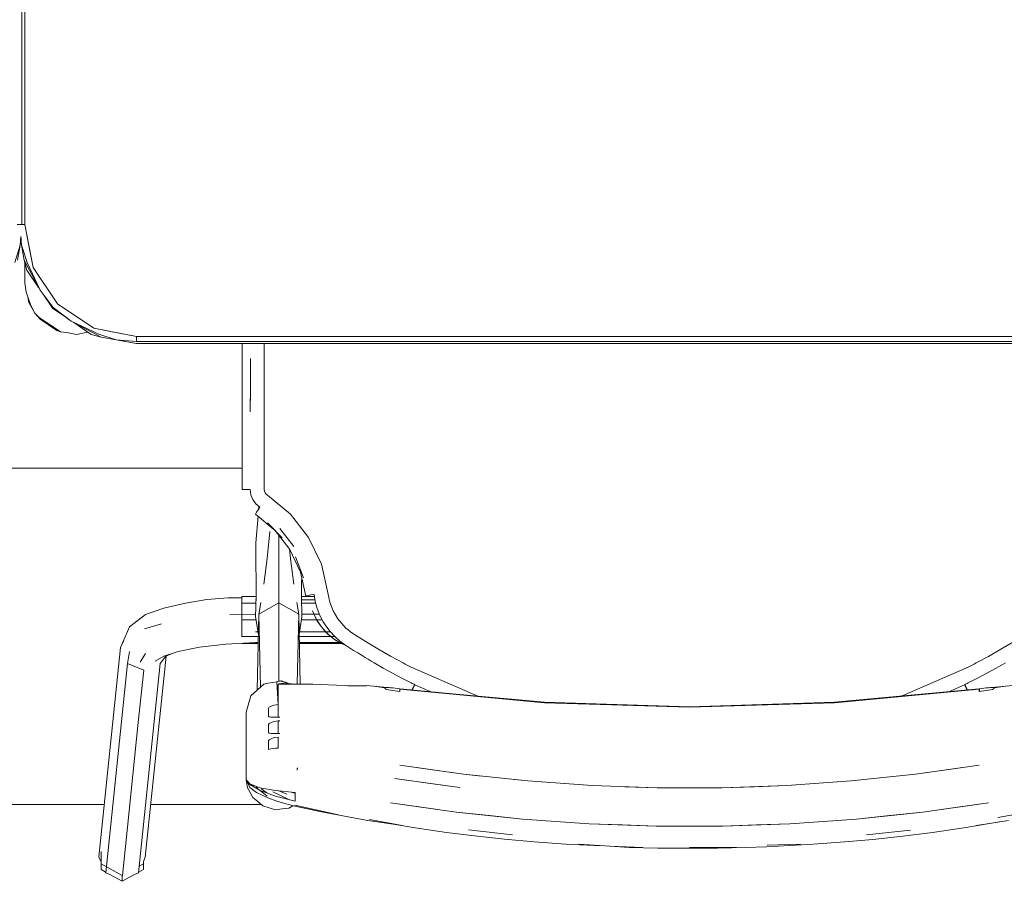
# Model space of a CAD drawing. Header units: millimetres. Extents: x -261 to 187, y -214 to 106.
# Tile 107 of 256: x -218.413 to -217.974, y -153.474 to -153.089. Entities that reach past the tile are written whole.
import ezdxf

# ---------------------------------------------------------------- set-up
doc = ezdxf.new("R2010")
doc.units = ezdxf.units.MM
doc.header["$LTSCALE"] = 0.005
doc.header["$MEASUREMENT"] = 0
doc.layers.add('IFC-Elemento de mobília-Contorno', color=9, linetype='Continuous', lineweight=5)
doc.layers.add('IFC-Viga-Contorno', color=9, linetype='Continuous', lineweight=5)

msp = doc.modelspace()

# ---------------------------------------------------------------- linework, layer by layer
at = {"layer": 'IFC-Elemento de mobília-Contorno', "lineweight": 5}
for p, q in [((-218.41229, -153.18079), (-218.41229, -152.83681)), ((-218.41102, -153.18079), (-218.41102, -152.83681)), ((-218.41441, -153.18079), (-218.41229, -153.18079)), ((-218.41315, -153.18079), (-218.41102, -153.18079)), ((-218.41208, -153.18079), (-218.41102, -153.18079)), ((-218.41102, -153.18079), (-218.4087, -153.19248)), ((-218.41102, -153.18079), (-218.40722, -153.19992)), ((-218.41304, -153.18996), (-218.41272, -153.18604)), ((-218.41272, -153.18604), (-218.41264, -153.18696)), ((-218.41264, -153.18697), (-218.4126, -153.18749)), ((-218.41548, -153.19769), (-218.41304, -153.18996)), ((-218.41417, -153.19668), (-218.41304, -153.18996)), ((-218.41304, -153.18996), (-218.41272, -153.18815)), ((-218.41272, -153.18815), (-218.4124, -153.18996)), ((-218.4126, -153.18749), (-218.41254, -153.18824)), ((-218.41254, -153.18826), (-218.41254, -153.18824)), ((-218.41254, -153.18826), (-218.4124, -153.18996)), ((-218.4124, -153.18996), (-218.41186, -153.19167)), ((-218.4124, -153.18996), (-218.41127, -153.19668)), ((-218.41186, -153.19167), (-218.40996, -153.19769)), ((-218.4087, -153.19248), (-218.40722, -153.19992)), ((-218.41127, -153.19668), (-218.40999, -153.20106)), ((-218.41127, -153.19668), (-218.40413, -153.21009)), ((-218.4109, -153.20181), (-218.4109, -153.19796)), ((-218.4109, -153.1988), (-218.4109, -153.19796)), ((-218.40996, -153.19769), (-218.40413, -153.21009)), ((-218.40722, -153.19992), (-218.39638, -153.21614)), ((-218.4109, -153.20679), (-218.4109, -153.20181)), ((-218.4109, -153.20306), (-218.4109, -153.20181)), ((-218.4109, -153.2043), (-218.4109, -153.20306)), ((-218.4109, -153.20554), (-218.4109, -153.2043)), ((-218.40999, -153.20106), (-218.40478, -153.20886)), ((-218.4109, -153.20679), (-218.41039, -153.21098)), ((-218.41039, -153.21098), (-218.40839, -153.21646)), ((-218.40967, -153.21294), (-218.40915, -153.21559)), ((-218.40413, -153.21009), (-218.39836, -153.21783)), ((-218.4025, -153.21227), (-218.3985, -153.21826)), ((-218.40915, -153.21559), (-218.40651, -153.22031)), ((-218.40839, -153.21646), (-218.40651, -153.22031)), ((-218.39836, -153.21783), (-218.39033, -153.22388)), ((-218.39638, -153.21614), (-218.38016, -153.22697)), ((-218.40651, -153.22031), (-218.40438, -153.22238)), ((-218.40651, -153.22031), (-218.40416, -153.22305)), ((-218.3985, -153.21826), (-218.39226, -153.22243)), ((-218.40438, -153.22238), (-218.39834, -153.22639)), ((-218.40416, -153.22305), (-218.40043, -153.22554)), ((-218.40043, -153.22554), (-218.3967, -153.22803)), ((-218.39834, -153.22639), (-218.39501, -153.22866)), ((-218.39234, -153.22238), (-218.39033, -153.22388)), ((-218.39033, -153.22388), (-218.37793, -153.22971)), ((-218.39033, -153.22388), (-218.37692, -153.23103)), ((-218.38911, -153.22453), (-218.38131, -153.22975)), ((-218.3967, -153.22803), (-218.39501, -153.22866)), ((-218.39501, -153.22866), (-218.3923, -153.22891)), ((-218.3923, -153.22891), (-218.3879, -153.22979)), ((-218.3879, -153.22979), (-218.3835, -153.22891)), ((-218.3835, -153.22891), (-218.38268, -153.22883)), ((-218.38131, -153.22975), (-218.37692, -153.23103)), ((-218.38016, -153.22697), (-218.37272, -153.22845)), ((-218.38016, -153.22697), (-218.36103, -153.23078)), ((-218.37811, -153.23038), (-218.37692, -153.23103)), ((-218.37793, -153.22971), (-218.3702, -153.23215)), ((-218.37692, -153.23103), (-218.3702, -153.23215)), ((-218.37272, -153.22845), (-218.36103, -153.23078)), ((-218.36103, -153.23078), (-217.86707, -153.23078)), ((-218.36103, -153.2329), (-218.36103, -153.23078)), ((-218.36103, -153.23184), (-218.36103, -153.23078)), ((-218.3702, -153.23215), (-218.36103, -153.2329)), ((-218.3702, -153.23215), (-218.36103, -153.23378)), ((-218.36103, -153.2329), (-217.86707, -153.2329)), ((-218.36103, -153.23378), (-217.86707, -153.23378)), ((-218.31385, -153.24132), (-218.31385, -153.23378)), ((-218.31385, -153.24415), (-218.31385, -153.23378)), ((-218.30403, -153.24494), (-218.30403, -153.23378)), ((-218.31385, -153.25413), (-218.31385, -153.24415)), ((-218.31022, -153.2544), (-218.31017, -153.24047)), ((-218.31021, -153.25242), (-218.31017, -153.24047)), ((-218.30403, -153.25163), (-218.30403, -153.24494)), ((-218.31026, -153.26437), (-218.31021, -153.25242)), ((-218.30403, -153.25505), (-218.30403, -153.25163)), ((-218.31385, -153.25413), (-218.31385, -153.2641)), ((-218.31026, -153.26437), (-218.31022, -153.2544)), ((-218.30403, -153.25678), (-218.30403, -153.25505)), ((-218.30403, -153.25931), (-218.30403, -153.25678)), ((-218.30403, -153.26436), (-218.30403, -153.25931)), ((-218.31385, -153.27282), (-218.31385, -153.2641)), ((-218.30403, -153.27348), (-218.30403, -153.26436)), ((-218.31385, -153.28155), (-218.31385, -153.27282)), ((-218.30403, -153.28199), (-218.30403, -153.27348)), ((-218.31385, -153.29028), (-218.31385, -153.28155)), ((-218.30403, -153.29052), (-218.30403, -153.28199)), ((-218.31385, -153.29901), (-218.31385, -153.29028)), ((-218.30403, -153.29905), (-218.30403, -153.29052)), ((-218.31385, -153.29901), (-218.31363, -153.29903)), ((-218.31363, -153.29903), (-218.31287, -153.29904)), ((-218.31287, -153.29904), (-218.31169, -153.29906)), ((-218.31169, -153.29906), (-218.31026, -153.29906)), ((-218.31026, -153.29906), (-218.30997, -153.30134)), ((-218.30997, -153.30134), (-218.30914, -153.30349)), ((-218.30403, -153.29905), (-218.30394, -153.2998)), ((-218.30394, -153.2998), (-218.30367, -153.30049)), ((-218.30367, -153.30049), (-218.30323, -153.30109)), ((-218.30323, -153.30109), (-218.30266, -153.30158)), ((-218.30914, -153.30349), (-218.30779, -153.30537)), ((-218.30779, -153.30537), (-218.30602, -153.30686)), ((-218.30266, -153.30158), (-218.29239, -153.30995)), ((-218.30794, -153.31), (-218.30784, -153.30976)), ((-218.30794, -153.31), (-218.29971, -153.31682)), ((-218.30784, -153.30976), (-218.30743, -153.30908)), ((-218.30743, -153.30908), (-218.30679, -153.30806)), ((-218.30679, -153.30806), (-218.30602, -153.30686)), ((-218.30655, -153.30768), (-218.30649, -153.30702)), ((-218.30649, -153.30759), (-218.30649, -153.30646)), ((-218.29239, -153.30995), (-218.28421, -153.32037)), ((-218.30776, -153.32276), (-218.30681, -153.31094)), ((-218.30261, -153.31387), (-218.29604, -153.32054)), ((-218.30272, -153.32987), (-218.3015, -153.31773)), ((-218.2992, -153.31733), (-218.29263, -153.32583)), ((-218.29703, -153.31638), (-218.29081, -153.3245)), ((-218.30783, -153.33152), (-218.30776, -153.32276)), ((-218.29753, -153.32213), (-218.29753, -153.31949)), ((-218.29753, -153.33473), (-218.29753, -153.32213)), ((-218.28421, -153.32037), (-218.27852, -153.3323)), ((-218.29277, -153.32565), (-218.29234, -153.32987)), ((-218.29263, -153.32583), (-218.28793, -153.33584)), ((-218.30783, -153.33152), (-218.30771, -153.34024)), ((-218.30423, -153.34125), (-218.30272, -153.32987)), ((-218.29234, -153.32987), (-218.29083, -153.34125)), ((-218.29008, -153.32907), (-218.28645, -153.33836)), ((-218.29753, -153.34431), (-218.29753, -153.33473)), ((-218.28793, -153.33584), (-218.2855, -153.34661)), ((-218.27852, -153.3323), (-218.2756, -153.34516)), ((-218.30771, -153.34024), (-218.30766, -153.34646)), ((-218.2874, -153.34646), (-218.28736, -153.34024)), ((-218.28736, -153.34024), (-218.28732, -153.33851)), ((-218.29753, -153.34965), (-218.29753, -153.34431)), ((-218.2756, -153.34516), (-218.27478, -153.34925)), ((-218.34885, -153.35193), (-218.33916, -153.34969)), ((-218.33916, -153.34969), (-218.32975, -153.34811)), ((-218.32975, -153.34811), (-218.3201, -153.34739)), ((-218.3201, -153.34739), (-218.31403, -153.34731)), ((-218.31403, -153.34976), (-218.31403, -153.34674)), ((-218.31403, -153.34674), (-218.30767, -153.34674)), ((-218.31403, -153.34976), (-218.30774, -153.34976)), ((-218.31403, -153.35716), (-218.31403, -153.34976)), ((-218.30788, -153.35589), (-218.30766, -153.34646)), ((-218.30788, -153.34831), (-218.3077, -153.34831)), ((-218.30649, -153.35471), (-218.30564, -153.3494)), ((-218.30649, -153.35471), (-218.29753, -153.34965)), ((-218.30201, -153.35218), (-218.29753, -153.34965)), ((-218.29753, -153.36644), (-218.29753, -153.34965)), ((-218.29753, -153.34965), (-218.28857, -153.35471)), ((-218.29753, -153.34965), (-218.29305, -153.35218)), ((-218.28942, -153.3494), (-218.28857, -153.35471)), ((-218.2874, -153.34646), (-218.28719, -153.35589)), ((-218.2874, -153.34674), (-218.28163, -153.34674)), ((-218.28736, -153.34831), (-218.28137, -153.34831)), ((-218.28733, -153.34976), (-218.28105, -153.34976)), ((-218.2855, -153.34661), (-218.28522, -153.34646)), ((-218.28522, -153.34646), (-218.28442, -153.34626)), ((-218.28442, -153.34626), (-218.28321, -153.34606)), ((-218.28321, -153.34606), (-218.28178, -153.34587)), ((-218.28178, -153.34587), (-218.28124, -153.34904)), ((-218.28124, -153.34904), (-218.28038, -153.35216)), ((-218.27478, -153.34925), (-218.2733, -153.35314)), ((-218.357, -153.35486), (-218.34885, -153.35193)), ((-218.30649, -153.35471), (-218.30201, -153.35218)), ((-218.29305, -153.35218), (-218.28857, -153.35471)), ((-218.28244, -153.35313), (-218.28176, -153.35482)), ((-218.28244, -153.35318), (-218.28244, -153.35316)), ((-218.28244, -153.35316), (-218.28095, -153.35649)), ((-218.28244, -153.35316), (-218.28176, -153.35482)), ((-218.28244, -153.35319), (-218.28231, -153.35348)), ((-218.28038, -153.35216), (-218.27921, -153.35518)), ((-218.2733, -153.35314), (-218.27119, -153.35673)), ((-218.36418, -153.36023), (-218.357, -153.35486)), ((-218.31946, -153.35491), (-218.30788, -153.35463)), ((-218.31403, -153.35716), (-218.30768, -153.35716)), ((-218.31403, -153.36461), (-218.31403, -153.35716)), ((-218.30788, -153.35463), (-218.30785, -153.35463)), ((-218.30788, -153.35589), (-218.30667, -153.36372)), ((-218.30714, -153.3885), (-218.30649, -153.35471)), ((-218.30649, -153.35471), (-218.30567, -153.38718)), ((-218.28936, -153.38579), (-218.28857, -153.35471)), ((-218.28857, -153.35471), (-218.28797, -153.38582)), ((-218.2884, -153.36372), (-218.28719, -153.35589)), ((-218.28738, -153.35716), (-218.2806, -153.35716)), ((-218.28721, -153.35463), (-218.28184, -153.35463)), ((-218.28179, -153.35463), (-218.27943, -153.35463)), ((-218.28176, -153.35482), (-218.28079, -153.35685)), ((-218.28176, -153.35482), (-218.28097, -153.35646)), ((-218.28097, -153.35646), (-218.28006, -153.35804)), ((-218.28079, -153.35685), (-218.28006, -153.35804)), ((-218.28057, -153.35716), (-218.2782, -153.35716)), ((-218.28043, -153.3574), (-218.27889, -153.35975)), ((-218.28006, -153.35804), (-218.27904, -153.35956)), ((-218.27921, -153.35518), (-218.27774, -153.35804)), ((-218.27774, -153.35804), (-218.27746, -153.35851)), ((-218.27746, -153.35851), (-218.27716, -153.35899)), ((-218.27119, -153.35673), (-218.26851, -153.35992)), ((-218.3682, -153.36949), (-218.36518, -153.36243)), ((-218.36518, -153.36243), (-218.36418, -153.36023)), ((-218.3575, -153.3612), (-218.34999, -153.35895)), ((-218.30788, -153.36247), (-218.30686, -153.36247)), ((-218.2882, -153.36247), (-218.27661, -153.36247)), ((-218.27904, -153.35956), (-218.27854, -153.36029)), ((-218.27904, -153.35956), (-218.27731, -153.36172)), ((-218.27854, -153.36029), (-218.27731, -153.36172)), ((-218.27777, -153.36115), (-218.2767, -153.36234)), ((-218.27731, -153.36172), (-218.27578, -153.36336)), ((-218.27731, -153.36172), (-218.27531, -153.36374)), ((-218.27716, -153.35899), (-218.27685, -153.35945)), ((-218.27685, -153.35945), (-218.27653, -153.35991)), ((-218.27657, -153.35986), (-218.27467, -153.36235)), ((-218.27657, -153.36247), (-218.27457, -153.36247)), ((-218.27467, -153.36235), (-218.27259, -153.36461)), ((-218.26851, -153.35992), (-218.26756, -153.36083)), ((-218.26756, -153.36083), (-218.26656, -153.36169)), ((-218.26656, -153.36169), (-218.26552, -153.3625)), ((-218.26555, -153.36247), (-218.26443, -153.36325)), ((-218.3682, -153.36949), (-218.36678, -153.36657)), ((-218.32118, -153.36807), (-218.30788, -153.36725)), ((-218.31403, -153.36461), (-218.30668, -153.36461)), ((-218.31403, -153.36472), (-218.31403, -153.36461)), ((-218.30788, -153.36725), (-218.30674, -153.36725)), ((-218.29753, -153.38323), (-218.29753, -153.36644)), ((-218.28838, -153.36461), (-218.27425, -153.36461)), ((-218.28833, -153.36725), (-218.2704, -153.36725)), ((-218.27578, -153.36336), (-218.27267, -153.3659)), ((-218.27535, -153.3637), (-218.2732, -153.36546)), ((-218.27424, -153.36461), (-218.27259, -153.36461)), ((-218.2732, -153.36546), (-218.27087, -153.36698)), ((-218.27267, -153.3659), (-218.27087, -153.36698)), ((-218.27259, -153.36461), (-218.2703, -153.36664)), ((-218.27118, -153.36678), (-218.2707, -153.36706)), ((-218.27087, -153.36698), (-218.2692, -153.36795)), ((-218.27087, -153.36698), (-218.26782, -153.36843)), ((-218.2703, -153.36664), (-218.26781, -153.36843)), ((-218.2703, -153.36725), (-218.26945, -153.36725)), ((-218.26443, -153.36325), (-218.25891, -153.36676)), ((-218.25891, -153.36676), (-218.25334, -153.37013)), ((-217.97509, -153.37033), (-217.96943, -153.36692)), ((-218.37788, -153.46292), (-218.3682, -153.36949)), ((-218.36518, -153.37659), (-218.36418, -153.37126)), ((-218.34895, -153.37337), (-218.34247, -153.37135)), ((-218.34247, -153.37135), (-218.33301, -153.36938)), ((-218.33301, -153.36938), (-218.32118, -153.36807)), ((-218.31403, -153.36774), (-218.31403, -153.36763)), ((-218.31403, -153.36774), (-218.30675, -153.36774)), ((-218.28832, -153.36774), (-218.26956, -153.36774)), ((-218.26927, -153.36774), (-218.26877, -153.36774)), ((-218.2692, -153.36795), (-218.26751, -153.36863)), ((-218.26782, -153.36843), (-218.26598, -153.36962)), ((-218.26598, -153.36962), (-218.26413, -153.3708)), ((-218.26413, -153.3708), (-218.26227, -153.37196)), ((-218.25334, -153.37013), (-218.24772, -153.37334)), ((-217.98064, -153.37349), (-217.97509, -153.37033)), ((-218.3594, -153.37612), (-218.357, -153.37225)), ((-218.35719, -153.46305), (-218.3479, -153.37338)), ((-218.35268, -153.37561), (-218.34895, -153.37337)), ((-218.35055, -153.37668), (-218.34796, -153.37341)), ((-218.34796, -153.37341), (-218.34523, -153.37221)), ((-218.26227, -153.37196), (-218.26039, -153.37312)), ((-218.26039, -153.37312), (-218.25905, -153.37395)), ((-218.25905, -153.37395), (-218.25771, -153.37477)), ((-218.25771, -153.37477), (-218.25637, -153.37558)), ((-218.25637, -153.37558), (-218.25502, -153.37638)), ((-218.24772, -153.37334), (-218.24202, -153.37643)), ((-217.98607, -153.37643), (-217.98064, -153.37349)), ((-218.37485, -153.47002), (-218.36518, -153.37659)), ((-218.36518, -153.37659), (-218.36152, -153.37808)), ((-218.36518, -153.37659), (-218.35786, -153.37956)), ((-218.36152, -153.37808), (-218.35786, -153.37956)), ((-218.36028, -153.40292), (-218.35786, -153.37956)), ((-218.36022, -153.47011), (-218.35055, -153.37668)), ((-218.25502, -153.37638), (-218.25091, -153.37872)), ((-218.25091, -153.37872), (-218.24677, -153.38099)), ((-218.24202, -153.37643), (-218.24111, -153.3769)), ((-218.24111, -153.3769), (-218.2402, -153.37737)), ((-218.2402, -153.37737), (-218.23929, -153.37784)), ((-218.23929, -153.37784), (-218.23838, -153.37831)), ((-218.23838, -153.37831), (-218.20873, -153.3912)), ((-218.00443, -153.38472), (-217.98972, -153.37831)), ((-217.98972, -153.37831), (-217.98881, -153.37785)), ((-217.98881, -153.37785), (-217.9879, -153.37738)), ((-217.9879, -153.37738), (-217.98699, -153.3769)), ((-217.98699, -153.3769), (-217.98607, -153.37643)), ((-217.98132, -153.38099), (-217.97718, -153.37872)), ((-217.97718, -153.37872), (-217.97307, -153.37638)), ((-218.30033, -153.38513), (-218.29839, -153.38477)), ((-218.29839, -153.38477), (-218.29791, -153.38468)), ((-218.29839, -153.38477), (-218.29789, -153.39497)), ((-218.29791, -153.38468), (-218.29743, -153.38459)), ((-218.29753, -153.38461), (-218.29753, -153.38323)), ((-218.29743, -153.38459), (-218.29695, -153.3845)), ((-218.29695, -153.3845), (-218.29671, -153.38446)), ((-218.29671, -153.38446), (-218.29646, -153.38441)), ((-218.29646, -153.38441), (-218.29627, -153.38448)), ((-218.29627, -153.38448), (-218.29608, -153.38455)), ((-218.29608, -153.38455), (-218.29588, -153.38463)), ((-218.29588, -153.38463), (-218.29569, -153.3847)), ((-218.29569, -153.3847), (-218.2955, -153.38477)), ((-218.2955, -153.38477), (-218.2953, -153.38484)), ((-218.2953, -153.38484), (-218.29511, -153.38492)), ((-218.29511, -153.38492), (-218.29492, -153.38499)), ((-218.29492, -153.38499), (-218.29472, -153.38506)), ((-218.24677, -153.38099), (-218.2426, -153.38319)), ((-218.2426, -153.38319), (-218.23839, -153.38531)), ((-218.01915, -153.39113), (-218.00443, -153.38472)), ((-217.9897, -153.38531), (-217.9855, -153.38319)), ((-217.9855, -153.38319), (-217.98132, -153.38099)), ((-218.30998, -153.39104), (-218.30709, -153.38845)), ((-218.30709, -153.38845), (-218.30419, -153.38585)), ((-218.30419, -153.38585), (-218.30226, -153.38549)), ((-218.30226, -153.38549), (-218.30033, -153.38513)), ((-218.29789, -153.38581), (-218.29683, -153.38566)), ((-218.29789, -153.38581), (-218.29736, -153.38574)), ((-218.29789, -153.39497), (-218.29789, -153.38581)), ((-218.29789, -153.38581), (-218.28229, -153.38595)), ((-218.29789, -153.38581), (-218.28789, -153.3859)), ((-218.29736, -153.38574), (-218.29709, -153.3857)), ((-218.29709, -153.3857), (-218.29683, -153.38566)), ((-218.29683, -153.38566), (-218.29576, -153.38558)), ((-218.29683, -153.38566), (-218.29656, -153.38564)), ((-218.29656, -153.38564), (-218.29629, -153.38562)), ((-218.29629, -153.38562), (-218.29603, -153.3856)), ((-218.29603, -153.3856), (-218.29576, -153.38558)), ((-218.29576, -153.38558), (-218.28789, -153.3859)), ((-218.29576, -153.38558), (-218.29547, -153.38559)), ((-218.29547, -153.38559), (-218.29533, -153.3856)), ((-218.29472, -153.38506), (-218.29453, -153.38514)), ((-218.29453, -153.38514), (-218.29434, -153.3852)), ((-218.29434, -153.3852), (-218.29405, -153.38565)), ((-218.29434, -153.3852), (-218.29414, -153.38528)), ((-218.29434, -153.3852), (-218.29433, -153.38564)), ((-218.29414, -153.38528), (-218.29395, -153.38535)), ((-218.29395, -153.38535), (-218.29376, -153.38542)), ((-218.29376, -153.38542), (-218.2935, -153.38567)), ((-218.29376, -153.38566), (-218.29376, -153.38542)), ((-218.29376, -153.38542), (-218.29356, -153.3855)), ((-218.29356, -153.3855), (-218.29348, -153.38568)), ((-218.29356, -153.3855), (-218.29337, -153.38557)), ((-218.29356, -153.3855), (-218.29338, -153.38568)), ((-218.29337, -153.38557), (-218.29326, -153.38568)), ((-218.29337, -153.38557), (-218.2931, -153.38567)), ((-218.29337, -153.38557), (-218.29334, -153.38568)), ((-218.2931, -153.38567), (-218.29303, -153.38569)), ((-218.29224, -153.38573), (-218.28229, -153.38595)), ((-218.28797, -153.38589), (-218.28784, -153.3859)), ((-218.28789, -153.3859), (-218.28229, -153.38595)), ((-218.28229, -153.38595), (-218.26821, -153.38652)), ((-218.26821, -153.38652), (-218.2667, -153.38668)), ((-218.2667, -153.38668), (-218.26468, -153.38661)), ((-218.26468, -153.38661), (-218.26261, -153.38657)), ((-218.26261, -153.38657), (-218.2605, -153.38657)), ((-218.2605, -153.38657), (-218.25836, -153.3866)), ((-218.25843, -153.3866), (-218.25843, -153.38654)), ((-218.25843, -153.38654), (-218.24921, -153.3873)), ((-218.25843, -153.38654), (-218.25836, -153.3866)), ((-218.25422, -153.38698), (-218.25009, -153.3874)), ((-218.25422, -153.38698), (-218.25014, -153.3875)), ((-218.25014, -153.38758), (-218.25014, -153.3875)), ((-218.25014, -153.38766), (-218.25014, -153.38758)), ((-218.25014, -153.38773), (-218.25014, -153.38766)), ((-218.25014, -153.38781), (-218.25014, -153.38773)), ((-218.25014, -153.38781), (-218.24994, -153.38803)), ((-218.25009, -153.3874), (-218.24977, -153.3873)), ((-218.24994, -153.38803), (-218.2494, -153.38826)), ((-218.24977, -153.3873), (-218.24921, -153.3873)), ((-218.2494, -153.38826), (-218.24859, -153.38847)), ((-218.24921, -153.3873), (-218.24848, -153.38737)), ((-218.24859, -153.38847), (-218.24764, -153.38861)), ((-218.24848, -153.38737), (-218.24764, -153.38746)), ((-218.24764, -153.38746), (-218.2466, -153.38758)), ((-218.24764, -153.38861), (-218.24659, -153.38873)), ((-218.2466, -153.38758), (-218.24556, -153.3877)), ((-218.24659, -153.38873), (-218.24555, -153.38886)), ((-218.24556, -153.3877), (-218.24453, -153.38783)), ((-218.24555, -153.38886), (-218.24451, -153.38898)), ((-218.24453, -153.38783), (-218.24349, -153.38795)), ((-218.24451, -153.38898), (-218.24347, -153.38911)), ((-218.24349, -153.38795), (-218.21839, -153.3903)), ((-218.24347, -153.38817), (-218.17894, -153.39421)), ((-218.24347, -153.38841), (-218.24347, -153.38817)), ((-218.24347, -153.38864), (-218.24347, -153.38841)), ((-218.24347, -153.38888), (-218.24347, -153.38864)), ((-218.24347, -153.38911), (-218.24347, -153.38888)), ((-218.23839, -153.38531), (-218.23798, -153.38552)), ((-218.23812, -153.38846), (-218.23798, -153.38816)), ((-218.23798, -153.38552), (-218.23756, -153.38572)), ((-218.23798, -153.38816), (-218.23738, -153.38693)), ((-218.23792, -153.38848), (-218.23739, -153.38743)), ((-218.23756, -153.38572), (-218.23715, -153.38592)), ((-218.23739, -153.38743), (-218.23673, -153.38613)), ((-218.23738, -153.38693), (-218.23692, -153.38603)), ((-218.23738, -153.38693), (-218.23718, -153.38702)), ((-218.23738, -153.38693), (-218.23718, -153.38702)), ((-218.23715, -153.38592), (-218.23673, -153.38613)), ((-218.23673, -153.38613), (-218.22995, -153.38922)), ((-218.23673, -153.38613), (-218.22994, -153.38922)), ((-218.04936, -153.39421), (-217.98483, -153.38817)), ((-218.01707, -153.39097), (-217.9848, -153.38795)), ((-217.99811, -153.3892), (-217.99136, -153.38613)), ((-217.9981, -153.3892), (-217.99136, -153.38613)), ((-217.99136, -153.38613), (-217.99094, -153.38592)), ((-217.99136, -153.38613), (-217.99071, -153.38743)), ((-217.99117, -153.38603), (-217.99072, -153.38693)), ((-217.99094, -153.38592), (-217.99053, -153.38572)), ((-217.99091, -153.38703), (-217.99072, -153.38693)), ((-217.99091, -153.38703), (-217.99072, -153.38693)), ((-217.99072, -153.38693), (-217.99011, -153.38816)), ((-217.99071, -153.38743), (-217.99018, -153.38846)), ((-217.99053, -153.38572), (-217.99011, -153.38552)), ((-217.99011, -153.38552), (-217.9897, -153.38531)), ((-217.99011, -153.38816), (-217.98998, -153.38844)), ((-217.98483, -153.38841), (-217.98483, -153.38817)), ((-217.98483, -153.38864), (-217.98483, -153.38841)), ((-217.98483, -153.38888), (-217.98483, -153.38864)), ((-217.98483, -153.38911), (-217.98483, -153.38888)), ((-217.98483, -153.38911), (-217.98378, -153.38898)), ((-217.9848, -153.38795), (-217.98376, -153.38783)), ((-217.9848, -153.38795), (-217.98457, -153.38908)), ((-217.9848, -153.38795), (-217.98457, -153.38908)), ((-217.98378, -153.38898), (-217.98274, -153.38886)), ((-217.98376, -153.38783), (-217.98273, -153.3877)), ((-217.98274, -153.38886), (-217.9817, -153.38873)), ((-217.98273, -153.3877), (-217.98169, -153.38758)), ((-217.9817, -153.38873), (-217.98066, -153.38861)), ((-217.98169, -153.38758), (-217.98066, -153.38746)), ((-217.98066, -153.38746), (-217.97982, -153.38737)), ((-217.98066, -153.38861), (-217.9797, -153.38847)), ((-217.97982, -153.38737), (-217.97908, -153.3873)), ((-217.9797, -153.38847), (-217.97889, -153.38826)), ((-217.97908, -153.3873), (-217.96987, -153.38654)), ((-217.97908, -153.3873), (-217.97852, -153.3873)), ((-217.97889, -153.38826), (-217.97835, -153.38803)), ((-217.97852, -153.3873), (-217.97821, -153.3874)), ((-217.97835, -153.38803), (-217.97816, -153.38781)), ((-217.97821, -153.3874), (-217.97407, -153.38698)), ((-217.97816, -153.3875), (-217.97407, -153.38698)), ((-217.97816, -153.38758), (-217.97816, -153.3875)), ((-217.97816, -153.38766), (-217.97816, -153.38758)), ((-217.97816, -153.38773), (-217.97816, -153.38766)), ((-217.97816, -153.38781), (-217.97816, -153.38773)), ((-218.31089, -153.39416), (-218.30998, -153.39104)), ((-218.21839, -153.3903), (-218.17895, -153.39399)), ((-218.04934, -153.39399), (-218.01707, -153.39097)), ((-218.0193, -153.39118), (-218.01915, -153.39113)), ((-218.31213, -153.39845), (-218.31089, -153.39416)), ((-218.30213, -153.39667), (-218.30182, -153.39622)), ((-218.30213, -153.39756), (-218.30213, -153.39667)), ((-218.30213, -153.39844), (-218.30213, -153.39756)), ((-218.30182, -153.39622), (-218.30092, -153.39567)), ((-218.30092, -153.39567), (-218.29958, -153.39521)), ((-218.29958, -153.39521), (-218.29789, -153.39497)), ((-218.29789, -153.39637), (-218.29789, -153.39497)), ((-218.29789, -153.39777), (-218.29789, -153.39637)), ((-218.29789, -153.39916), (-218.29789, -153.39777)), ((-218.17895, -153.39399), (-218.14655, -153.39499)), ((-218.17894, -153.39421), (-218.11415, -153.39622)), ((-218.14655, -153.39499), (-218.11415, -153.396)), ((-218.11415, -153.39622), (-218.04936, -153.39421)), ((-218.11415, -153.396), (-218.08175, -153.39499)), ((-218.08175, -153.39499), (-218.04934, -153.39399)), ((-218.31213, -153.40597), (-218.31213, -153.39845)), ((-218.30213, -153.39932), (-218.30213, -153.39844)), ((-218.30213, -153.40021), (-218.30213, -153.39932)), ((-218.30213, -153.40021), (-218.30182, -153.40047)), ((-218.30182, -153.40047), (-218.30092, -153.40056)), ((-218.30092, -153.40056), (-218.29958, -153.40055)), ((-218.30092, -153.40295), (-218.29958, -153.40249)), ((-218.29958, -153.40055), (-218.29789, -153.40056)), ((-218.29958, -153.40249), (-218.29789, -153.40225)), ((-218.29789, -153.40056), (-218.29789, -153.39916)), ((-218.29789, -153.40225), (-218.29713, -153.40223)), ((-218.29789, -153.40225), (-218.2977, -153.40224)), ((-218.29789, -153.40364), (-218.29789, -153.40225)), ((-218.2977, -153.40056), (-218.29713, -153.40056)), ((-218.2977, -153.40224), (-218.29713, -153.40223)), ((-218.29753, -153.40056), (-218.29713, -153.40056)), ((-218.29753, -153.40223), (-218.29713, -153.40223)), ((-218.29753, -153.40223), (-218.29732, -153.40223)), ((-218.29732, -153.40057), (-218.29713, -153.40056)), ((-218.3627, -153.42628), (-218.36028, -153.40292)), ((-218.31213, -153.41348), (-218.31213, -153.40597)), ((-218.30213, -153.40395), (-218.30182, -153.40349)), ((-218.30213, -153.40483), (-218.30213, -153.40395)), ((-218.30213, -153.40572), (-218.30213, -153.40483)), ((-218.30213, -153.4066), (-218.30213, -153.40572)), ((-218.30213, -153.40748), (-218.30213, -153.4066)), ((-218.30182, -153.40349), (-218.30092, -153.40295)), ((-218.29789, -153.40504), (-218.29789, -153.40364)), ((-218.29789, -153.40644), (-218.29789, -153.40504)), ((-218.29789, -153.40784), (-218.29789, -153.40644)), ((-218.30213, -153.40748), (-218.30182, -153.40775)), ((-218.30213, -153.41123), (-218.30182, -153.41077)), ((-218.30213, -153.41219), (-218.30213, -153.41123)), ((-218.30182, -153.40775), (-218.30092, -153.40784)), ((-218.30182, -153.41077), (-218.30092, -153.41023)), ((-218.30092, -153.40784), (-218.29958, -153.40783)), ((-218.30092, -153.41023), (-218.29958, -153.40976)), ((-218.29958, -153.40783), (-218.29789, -153.40784)), ((-218.29958, -153.40976), (-218.29789, -153.40952)), ((-218.29789, -153.41074), (-218.29789, -153.40952)), ((-218.29789, -153.41198), (-218.29789, -153.41074)), ((-218.2977, -153.40784), (-218.29713, -153.40784)), ((-218.29753, -153.40784), (-218.29713, -153.40784)), ((-218.29753, -153.40784), (-218.29713, -153.40784)), ((-218.29732, -153.40784), (-218.29713, -153.40784)), ((-218.31213, -153.421), (-218.31213, -153.41348)), ((-218.30213, -153.41315), (-218.30213, -153.41219)), ((-218.30213, -153.41412), (-218.30213, -153.41315)), ((-218.30213, -153.41508), (-218.30213, -153.41412)), ((-218.30213, -153.41508), (-218.30109, -153.4148)), ((-218.30109, -153.4148), (-218.30004, -153.41459)), ((-218.30004, -153.41459), (-218.29897, -153.41446)), ((-218.29897, -153.41446), (-218.29789, -153.41441)), ((-218.29789, -153.41319), (-218.29789, -153.41196)), ((-218.29789, -153.41441), (-218.29789, -153.41319)), ((-218.31213, -153.42851), (-218.31213, -153.421)), ((-218.28937, -153.42424), (-218.28916, -153.42315)), ((-218.28937, -153.42424), (-218.28927, -153.42373)), ((-218.28927, -153.42373), (-218.28916, -153.42315)), ((-218.24347, -153.42197), (-218.21503, -153.42603)), ((-218.24347, -153.42197), (-218.22885, -153.42406)), ((-218.22885, -153.42406), (-218.21503, -153.42603)), ((-218.01327, -153.42603), (-217.98483, -153.42197)), ((-218.01327, -153.42603), (-217.99944, -153.42406)), ((-217.99944, -153.42406), (-217.98483, -153.42197)), ((-218.36511, -153.44964), (-218.3627, -153.42628)), ((-218.31213, -153.42851), (-218.31153, -153.43215)), ((-218.31213, -153.42851), (-218.31127, -153.42954)), ((-218.31213, -153.42851), (-218.31052, -153.43204)), ((-218.31213, -153.42851), (-218.31055, -153.43073)), ((-218.24567, -153.42794), (-218.23094, -153.43003)), ((-218.24567, -153.42794), (-218.23081, -153.43005)), ((-218.21503, -153.42603), (-218.20705, -153.42689)), ((-218.21503, -153.42603), (-218.20069, -153.42756)), ((-218.20069, -153.42756), (-218.18636, -153.4291)), ((-218.19238, -153.42845), (-218.18636, -153.4291)), ((-218.04193, -153.4291), (-218.01327, -153.42603)), ((-218.04193, -153.4291), (-218.0276, -153.42756)), ((-218.31153, -153.43215), (-218.31035, -153.43429)), ((-218.31127, -153.42954), (-218.31055, -153.43041)), ((-218.31055, -153.43041), (-218.306, -153.4321)), ((-218.31055, -153.43073), (-218.30593, -153.43332)), ((-218.31052, -153.43204), (-218.30757, -153.43423)), ((-218.3099, -153.4311), (-218.30855, -153.43116)), ((-218.30758, -153.43152), (-218.3069, -153.43259)), ((-218.306, -153.4321), (-218.29898, -153.43341)), ((-218.30593, -153.43332), (-218.30267, -153.4359)), ((-218.30593, -153.43332), (-218.29905, -153.43582)), ((-218.30545, -153.43221), (-218.30508, -153.43268)), ((-218.30508, -153.43268), (-218.3029, -153.43442)), ((-218.23094, -153.43003), (-218.21674, -153.43205)), ((-218.23081, -153.43005), (-218.21674, -153.43205)), ((-218.18636, -153.4291), (-218.15754, -153.43115)), ((-218.18636, -153.4291), (-218.17195, -153.43012)), ((-218.17195, -153.43012), (-218.15754, -153.43115)), ((-218.15754, -153.43115), (-218.12862, -153.43218)), ((-218.14308, -153.43167), (-218.12862, -153.43218)), ((-218.12862, -153.43218), (-218.09967, -153.43218)), ((-218.09967, -153.43218), (-218.07075, -153.43115)), ((-218.09967, -153.43218), (-218.08521, -153.43167)), ((-218.08521, -153.43167), (-218.07075, -153.43115)), ((-218.07075, -153.43115), (-218.04193, -153.4291)), ((-218.07075, -153.43115), (-218.05634, -153.43012)), ((-218.05634, -153.43012), (-218.04193, -153.4291)), ((-218.31035, -153.43429), (-218.30917, -153.43643)), ((-218.30917, -153.43643), (-218.30691, -153.43832)), ((-218.30757, -153.43423), (-218.30247, -153.43667)), ((-218.30247, -153.43667), (-218.29841, -153.43804)), ((-218.30026, -153.43399), (-218.29678, -153.43555)), ((-218.29905, -153.43582), (-218.2903, -153.43808)), ((-218.29898, -153.43341), (-218.2903, -153.4342)), ((-218.29749, -153.43354), (-218.29393, -153.43501)), ((-218.29678, -153.43555), (-218.29334, -153.43727)), ((-218.29207, -153.43404), (-218.2903, -153.43455)), ((-218.29092, -153.43437), (-218.29047, -153.43418)), ((-218.2903, -153.43517), (-218.2903, -153.4342)), ((-218.2903, -153.43614), (-218.2903, -153.43517)), ((-218.2903, -153.43711), (-218.2903, -153.43614)), ((-218.2903, -153.43808), (-218.2903, -153.43711)), ((-218.30691, -153.43832), (-218.30465, -153.44022)), ((-218.30465, -153.44022), (-218.30182, -153.44106)), ((-218.30182, -153.44106), (-218.29898, -153.4419)), ((-218.29898, -153.4419), (-218.29604, -153.44155)), ((-218.29841, -153.43804), (-218.29486, -153.43918)), ((-218.29604, -153.44155), (-218.2931, -153.4412)), ((-218.29486, -153.43918), (-218.29034, -153.44036)), ((-218.2931, -153.4412), (-218.29123, -153.44012)), ((-218.29045, -153.43993), (-218.27086, -153.44416)), ((-218.29034, -153.44036), (-218.27846, -153.44284)), ((-218.2477, -153.4389), (-218.21831, -153.44301)), ((-218.2477, -153.4389), (-218.23273, -153.44099)), ((-218.23273, -153.44099), (-218.21831, -153.44301)), ((-218.00998, -153.44301), (-217.9806, -153.4389)), ((-218.00998, -153.44301), (-217.99556, -153.441)), ((-217.99556, -153.441), (-217.9806, -153.4389)), ((-217.97645, -153.4454), (-217.95715, -153.44196)), ((-218.27846, -153.44284), (-218.26657, -153.44506)), ((-218.26657, -153.44506), (-218.25778, -153.44672)), ((-218.25708, -153.44624), (-218.24227, -153.44894)), ((-218.21831, -153.44301), (-218.18871, -153.44612)), ((-218.21831, -153.44301), (-218.20351, -153.44457)), ((-218.20351, -153.44457), (-218.18871, -153.44612)), ((-218.18871, -153.44612), (-218.15895, -153.4482)), ((-218.18871, -153.44612), (-218.17383, -153.44717)), ((-218.06934, -153.44821), (-218.03958, -153.44612)), ((-218.05446, -153.44717), (-218.03958, -153.44612)), ((-218.03958, -153.44612), (-218.00998, -153.44301)), ((-218.03958, -153.44612), (-218.02478, -153.44457)), ((-218.02478, -153.44457), (-218.00998, -153.44301)), ((-218.36735, -153.47122), (-218.36511, -153.44964)), ((-218.25778, -153.44672), (-218.24227, -153.44894)), ((-218.24722, -153.44823), (-218.23662, -153.44999)), ((-218.23662, -153.44999), (-218.22271, -153.45203)), ((-218.17383, -153.44717), (-218.15895, -153.4482)), ((-218.15895, -153.4482), (-218.12909, -153.44925)), ((-218.15895, -153.4482), (-218.14402, -153.44873)), ((-218.14402, -153.44873), (-218.12909, -153.44925)), ((-218.12909, -153.44925), (-218.0992, -153.44925)), ((-218.0992, -153.44925), (-218.06934, -153.44821)), ((-218.0992, -153.44925), (-218.08427, -153.44873)), ((-218.08427, -153.44873), (-218.06934, -153.44821)), ((-218.06934, -153.44821), (-218.05446, -153.44717)), ((-218.00558, -153.45203), (-217.99168, -153.44999)), ((-217.99168, -153.44999), (-217.97479, -153.44719)), ((-217.98603, -153.44894), (-217.97172, -153.44671)), ((-218.22271, -153.45203), (-218.21012, -153.45364)), ((-218.21288, -153.45096), (-218.19325, -153.45306)), ((-218.21012, -153.45364), (-218.19677, -153.45508)), ((-218.19677, -153.45508), (-218.18344, -153.45624)), ((-218.04486, -153.45624), (-218.0323, -153.45516)), ((-218.03504, -153.45306), (-218.01541, -153.45097)), ((-218.0323, -153.45516), (-218.01891, -153.45373)), ((-218.01891, -153.45373), (-218.00558, -153.45203)), ((-218.18344, -153.45624), (-218.1693, -153.45727)), ((-218.1693, -153.45727), (-218.15337, -153.45799)), ((-218.16371, -153.45734), (-218.14961, -153.45823)), ((-218.14961, -153.45823), (-218.1352, -153.45873)), ((-218.14961, -153.45823), (-218.14103, -153.45872)), ((-218.14103, -153.45872), (-218.12825, -153.45901)), ((-218.12825, -153.45901), (-218.11415, -153.45915)), ((-218.11415, -153.45873), (-218.09309, -153.45873)), ((-218.11415, -153.45915), (-218.1016, -153.45909)), ((-218.1016, -153.45909), (-218.0892, -153.45872)), ((-218.0892, -153.45872), (-218.0797, -153.45846)), ((-218.0797, -153.45846), (-218.05899, -153.45727)), ((-218.0794, -153.45779), (-218.06458, -153.45734)), ((-218.05899, -153.45727), (-218.04486, -153.45624)), ((-218.37788, -153.46292), (-218.37687, -153.46528)), ((-218.37687, -153.46602), (-218.37687, -153.46057)), ((-218.35803, -153.46501), (-218.35719, -153.46305)), ((-218.37687, -153.46602), (-218.36745, -153.47128)), ((-218.37687, -153.46861), (-218.37687, -153.46602)), ((-218.3599, -153.46707), (-218.35803, -153.46602)), ((-218.35803, -153.46861), (-218.35803, -153.46501)), ((-218.35803, -153.46602), (-218.35803, -153.46501)), ((-218.35803, -153.46861), (-218.35803, -153.46602)), ((-218.37687, -153.46861), (-218.37501, -153.46965)), ((-218.37501, -153.46965), (-218.37485, -153.47002)), ((-218.37485, -153.47002), (-218.37299, -153.47078)), ((-218.37299, -153.47078), (-218.36745, -153.47386)), ((-218.36745, -153.47386), (-218.36194, -153.47079)), ((-218.36745, -153.47128), (-218.36735, -153.47122)), ((-218.36745, -153.47386), (-218.36745, -153.47128)), ((-218.36194, -153.47079), (-218.36022, -153.47011)), ((-218.36022, -153.47011), (-218.36006, -153.46974)), ((-218.36006, -153.46974), (-218.35803, -153.46861))]:
    msp.add_line(p, q, dxfattribs=at)
at = {"layer": 'IFC-Viga-Contorno', "lineweight": 5}
for p, q in [((-218.51159, -153.28954), (-218.31385, -153.28954)), ((-218.44998, -153.43953), (-218.37546, -153.43953)), ((-218.35475, -153.43953), (-218.30547, -153.43953))]:
    msp.add_line(p, q, dxfattribs=at)

doc.saveas('drawing.dxf')
